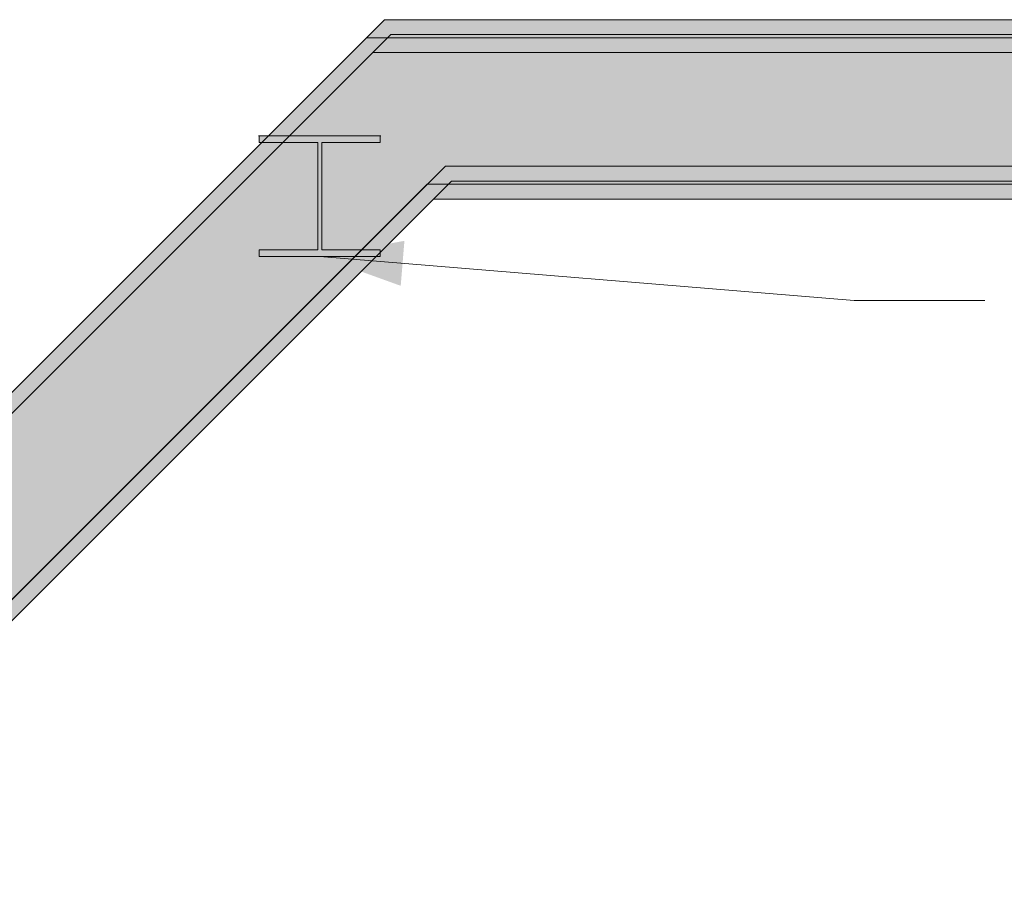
# Model space of a CAD drawing. Header units: millimetres. Extents: x -2119 to 20631, y -2973 to 10107.
# Tile 9 of 33: x 2453 to 4525, y 7685 to 9490. Entities that reach past the tile are written whole.
import ezdxf

# ---------------------------------------------------------------- set-up
doc = ezdxf.new("R2010")
doc.units = ezdxf.units.MM
for name, color, linetype in [('FILL-INK', 7, 'Continuous'), ('FILL-STEEL', 7, 'Continuous'), ('FILL-WHITE', 7, 'Continuous'), ('LINE-CORE', 7, 'Continuous'), ('LINE-INK', 7, 'Continuous')]:
    doc.layers.add(name, color=color, linetype=linetype)

msp = doc.modelspace()

# ---------------------------------------------------------------- hatches: boundary and pattern name
at = {"layer": 'FILL-INK', "true_color": 0x1a1a1f}
h = msp.add_hatch(color=250, dxfattribs=at)
h.dxf.hatch_style = 1
h.paths.add_polyline_path([(3084, 8991.4), (3262.3, 9024.5), (3254.5, 8929.8)])
at = {"layer": 'FILL-STEEL', "true_color": 0x0d2973}
h = msp.add_hatch(color=166, dxfattribs=at)
h.dxf.hatch_style = 1
h.paths.add_polyline_path([(2956.7, 8991.4), (2956.7, 8994.1), (2956.7, 9005.6), (3056.4, 9005.6), (3079.7, 9005.6), (3079.7, 9048.3), (3079.7, 9231.3), (2980, 9231.3), (2956.7, 9231.3), (2956.7, 9234), (2956.7, 9245.5), (3163.2, 9245.5), (3211.3, 9245.5), (3211.3, 9242.8), (3211.3, 9231.3), (3111.6, 9231.3), (3088.3, 9231.3), (3088.3, 9188.6), (3088.3, 9005.6), (3188, 9005.6), (3211.3, 9005.6), (3211.3, 9002.9), (3211.3, 8991.4), (3004.8, 8991.4)])
at = {"layer": 'FILL-WHITE', "true_color": 0xffffff}
h = msp.add_hatch(color=7, dxfattribs=at)
h.dxf.hatch_style = 1
h.paths.add_polyline_path([(3220.7, 9490), (6367.5, 9490), (6367.5, 9458.6), (3233.7, 9458.6), (-34.6, 6190.3), (-34.6, 6234.7)])
h = msp.add_hatch(color=7, dxfattribs=at)
h.dxf.hatch_style = 1
h.paths.add_polyline_path([(3220.7, 9490), (6367.5, 9490), (6367.5, 9458.6), (3233.7, 9458.6), (-34.6, 6190.3), (-34.6, 6234.7)])
h = msp.add_hatch(color=7, dxfattribs=at)
h.dxf.hatch_style = 1
h.paths.add_polyline_path([(3220.7, 9490), (7020, 9490), (7020, 9458.6), (3233.7, 9458.6), (-34.6, 6190.3), (-34.6, 6234.7)])
h = msp.add_hatch(color=7, dxfattribs=at)
h.dxf.hatch_style = 1
h.paths.add_polyline_path([(3220.7, 9490), (7020, 9490), (7020, 9458.6), (3233.7, 9458.6), (-34.6, 6190.3), (-34.6, 6234.7)])
h = msp.add_hatch(color=7, dxfattribs=at)
h.dxf.hatch_style = 1
h.paths.add_polyline_path([(3233.7, 9458.6), (6367.5, 9458.6), (6367.5, 9181.5), (3348.5, 9181.5), (97.6, 5930.6), (-34.6, 6062.8), (-34.6, 6190.3)])
h = msp.add_hatch(color=7, dxfattribs=at)
h.dxf.hatch_style = 1
h.paths.add_polyline_path([(3233.7, 9458.6), (6367.5, 9458.6), (6367.5, 9181.5), (3348.5, 9181.5), (97.6, 5930.6), (-34.6, 6062.8), (-34.6, 6190.3)])
h = msp.add_hatch(color=7, dxfattribs=at)
h.dxf.hatch_style = 1
h.paths.add_polyline_path([(3233.7, 9458.6), (7020, 9458.6), (7020, 9181.5), (3348.5, 9181.5), (97.6, 5930.6), (-34.6, 6062.8), (-34.6, 6190.3)])
h = msp.add_hatch(color=7, dxfattribs=at)
h.dxf.hatch_style = 1
h.paths.add_polyline_path([(3233.7, 9458.6), (7020, 9458.6), (7020, 9181.5), (3348.5, 9181.5), (97.6, 5930.6), (-34.6, 6062.8), (-34.6, 6190.3)])
h = msp.add_hatch(color=7, dxfattribs=at)
h.dxf.hatch_style = 1
h.paths.add_polyline_path([(3182.7, 9452), (6367.5, 9452), (6367.5, 9420.6), (3195.7, 9420.6), (-34.6, 6190.3), (-34.6, 6234.7)])
h = msp.add_hatch(color=7, dxfattribs=at)
h.dxf.hatch_style = 1
h.paths.add_polyline_path([(3182.7, 9452), (6367.5, 9452), (6367.5, 9420.6), (3195.7, 9420.6), (-34.6, 6190.3), (-34.6, 6234.7)])
h = msp.add_hatch(color=7, dxfattribs=at)
h.dxf.hatch_style = 1
h.paths.add_polyline_path([(3195.7, 9420.6), (6367.5, 9420.6), (6367.5, 9143.5), (3310.5, 9143.5), (97.6, 5930.6), (-34.6, 6062.8), (-34.6, 6190.3)])
h = msp.add_hatch(color=7, dxfattribs=at)
h.dxf.hatch_style = 1
h.paths.add_polyline_path([(3195.7, 9420.6), (6367.5, 9420.6), (6367.5, 9143.5), (3310.5, 9143.5), (97.6, 5930.6), (-34.6, 6062.8), (-34.6, 6190.3)])
h = msp.add_hatch(color=7, dxfattribs=at)
h.dxf.hatch_style = 1
h.paths.add_polyline_path([(2955.1, 9245.7), (2955.1, 9245.7), (2956.3, 9245.5), (2956.7, 9245.5), (3211.3, 9245.5), (3211.3, 9231.3), (3088.3, 9231.3), (3088.3, 9005.6), (3211.3, 9005.6), (3211.3, 8991.4), (2956.7, 8991.4), (2956.7, 9005.6), (3079.7, 9005.6), (3079.7, 9231.3), (2956.7, 9231.3), (2956.7, 9245.5), (2955.1, 9245.6)])
h = msp.add_hatch(color=7, dxfattribs=at)
h.dxf.hatch_style = 1
h.paths.add_polyline_path([(2955.1, 9245.7), (2955.1, 9245.7), (2956.3, 9245.5), (2956.7, 9245.5), (3211.3, 9245.5), (3211.3, 9231.3), (3088.3, 9231.3), (3088.3, 9005.6), (3211.3, 9005.6), (3211.3, 8991.4), (2956.7, 8991.4), (2956.7, 9005.6), (3079.7, 9005.6), (3079.7, 9231.3), (2956.7, 9231.3), (2956.7, 9245.5), (2955.1, 9245.6)])
h = msp.add_hatch(color=7, dxfattribs=at)
h.dxf.hatch_style = 1
h.paths.add_polyline_path([(2956.7, 9005.6), (3079.7, 9005.6), (3079.7, 9231.3), (2956.7, 9231.3), (2956.7, 9245.5), (3211.3, 9245.5), (3211.3, 9231.3), (3088.3, 9231.3), (3088.3, 9005.6), (3211.3, 9005.6), (3211.3, 8991.4), (2956.7, 8991.4)])
h = msp.add_hatch(color=7, dxfattribs=at)
h.dxf.hatch_style = 1
h.paths.add_polyline_path([(2956.7, 9005.6), (3079.7, 9005.6), (3079.7, 9231.3), (2956.7, 9231.3), (2956.7, 9245.5), (3211.3, 9245.5), (3211.3, 9231.3), (3088.3, 9231.3), (3088.3, 9005.6), (3211.3, 9005.6), (3211.3, 8991.4), (2956.7, 8991.4)])
h = msp.add_hatch(color=7, dxfattribs=at)
h.dxf.hatch_style = 1
h.paths.add_polyline_path([(2956.7, 9005.6), (3079.7, 9005.6), (3079.7, 9231.3), (2956.7, 9231.3), (2956.7, 9245.5), (3211.3, 9245.5), (3211.3, 9231.3), (3088.3, 9231.3), (3088.3, 9005.6), (3211.3, 9005.6), (3211.3, 8991.4), (2956.7, 8991.4)])
h = msp.add_hatch(color=7, dxfattribs=at)
h.dxf.hatch_style = 1
h.paths.add_polyline_path([(3212.9, 9245.7), (3212.9, 9245.7), (3212.9, 9245.6), (3211.3, 9245.5)])
h = msp.add_hatch(color=7, dxfattribs=at)
h.dxf.hatch_style = 1
h.paths.add_polyline_path([(3212.9, 9245.7), (3212.9, 9245.7), (3212.9, 9245.6), (3211.3, 9245.5)])
h = msp.add_hatch(color=7, dxfattribs=at)
h.dxf.hatch_style = 1
h.paths.add_polyline_path([(3212.9, 9245.7), (3212.9, 9245.7), (3212.9, 9245.6), (3211.3, 9245.5)])
h = msp.add_hatch(color=7, dxfattribs=at)
h.dxf.hatch_style = 1
h.paths.add_polyline_path([(97.6, 5930.6), (3348.5, 9181.5), (6367.5, 9181.5), (6367.5, 9181.5), (6367.5, 9181.5), (6367.5, 9150.1), (3361.5, 9150.1), (119.8, 5908.4), (97.6, 5930.6)])
h = msp.add_hatch(color=7, dxfattribs=at)
h.dxf.hatch_style = 1
h.paths.add_polyline_path([(97.6, 5930.6), (3348.5, 9181.5), (6367.5, 9181.5), (6367.5, 9181.5), (6367.5, 9181.5), (6367.5, 9150.1), (3361.5, 9150.1), (119.8, 5908.4), (97.6, 5930.6)])
h = msp.add_hatch(color=7, dxfattribs=at)
h.dxf.hatch_style = 1
h.paths.add_polyline_path([(97.6, 5930.6), (3348.5, 9181.5), (7020, 9181.5), (7020, 9150.1), (3361.5, 9150.1), (119.8, 5908.4), (97.6, 5930.6)])
h = msp.add_hatch(color=7, dxfattribs=at)
h.dxf.hatch_style = 1
h.paths.add_polyline_path([(97.6, 5930.6), (3348.5, 9181.5), (7020, 9181.5), (7020, 9150.1), (3361.5, 9150.1), (119.8, 5908.4), (97.6, 5930.6)])
h = msp.add_hatch(color=7, dxfattribs=at)
h.dxf.hatch_style = 1
h.paths.add_polyline_path([(97.6, 5930.6), (3310.5, 9143.5), (6367.5, 9143.5), (6367.5, 9112.1), (3323.5, 9112.1), (119.8, 5908.4), (97.6, 5930.6), (97.6, 5930.6)])
h = msp.add_hatch(color=7, dxfattribs=at)
h.dxf.hatch_style = 1
h.paths.add_polyline_path([(97.6, 5930.6), (3310.5, 9143.5), (6367.5, 9143.5), (6367.5, 9112.1), (3323.5, 9112.1), (119.8, 5908.4), (97.6, 5930.6)])

# ---------------------------------------------------------------- linework, layer by layer
at = {"layer": 'LINE-CORE', "lineweight": 5}
for points in [[(3220.7, 9490), (6367.5, 9490), (6367.5, 9458.6), (3233.7, 9458.6), (-34.6, 6190.3), (-34.6, 6234.7)], [(3220.7, 9490), (6367.5, 9490), (6367.5, 9458.6), (3233.7, 9458.6), (-34.6, 6190.3), (-34.6, 6234.7)], [(3220.7, 9490), (7020, 9490), (7020, 9490), (7020, 9458.6), (3233.7, 9458.6), (-34.6, 6190.3), (-34.6, 6234.7)], [(3220.7, 9490), (7020, 9490), (7020, 9490), (7020, 9458.6), (3233.7, 9458.6), (-34.6, 6190.3), (-34.6, 6234.7)], [(3233.7, 9458.6), (3233.7, 9458.6), (6367.5, 9458.6), (6367.5, 9458.6), (6367.5, 9458.6), (6367.5, 9458.6), (6367.5, 9181.5), (3348.5, 9181.5), (97.6, 5930.6), (-34.6, 6062.8), (-34.6, 6190.3)], [(3233.7, 9458.6), (3233.7, 9458.6), (6367.5, 9458.6), (6367.5, 9458.6), (6367.5, 9458.6), (6367.5, 9458.6), (6367.5, 9181.5), (3348.5, 9181.5), (97.6, 5930.6), (-34.6, 6062.8), (-34.6, 6190.3)], [(3233.7, 9458.6), (3233.7, 9458.6), (7020, 9458.6), (7020, 9181.5), (3348.5, 9181.5), (97.6, 5930.6), (-34.6, 6062.8), (-34.6, 6190.3)], [(3233.7, 9458.6), (3233.7, 9458.6), (7020, 9458.6), (7020, 9181.5), (3348.5, 9181.5), (97.6, 5930.6), (-34.6, 6062.8), (-34.6, 6190.3)], [(3182.7, 9452), (6367.5, 9452), (6367.5, 9452), (6367.5, 9420.6), (3195.7, 9420.6), (-34.6, 6190.3), (-34.6, 6234.7)], [(3182.7, 9452), (6367.5, 9452), (6367.5, 9420.6), (3195.7, 9420.6), (-34.6, 6190.3), (-34.6, 6234.7)], [(3195.7, 9420.6), (3195.7, 9420.6), (3195.7, 9420.6), (6367.5, 9420.6), (6367.5, 9420.6), (6367.5, 9420.6), (6367.5, 9420.6), (6367.5, 9143.5), (3310.5, 9143.5), (97.6, 5930.6), (-34.6, 6062.8), (-34.6, 6190.3)], [(3195.7, 9420.6), (6367.5, 9420.6), (6367.5, 9143.5), (3310.5, 9143.5), (97.6, 5930.6), (-34.6, 6062.8), (-34.6, 6190.3)], [(2955.1, 9245.7), (2955.1, 9245.7), (2956.3, 9245.5), (2956.7, 9245.5), (3211.3, 9245.5), (3211.3, 9231.3), (3088.3, 9231.3), (3088.3, 9005.6), (3211.3, 9005.6), (3211.3, 8991.4), (2956.7, 8991.4), (2956.7, 9005.6), (3079.7, 9005.6), (3079.7, 9231.3), (2956.7, 9231.3), (2956.7, 9245.5), (2955.1, 9245.6)], [(2955.1, 9245.7), (2955.1, 9245.7), (2956.3, 9245.5), (2956.7, 9245.5), (3211.3, 9245.5), (3211.3, 9231.3), (3088.3, 9231.3), (3088.3, 9005.6), (3211.3, 9005.6), (3211.3, 8991.4), (2956.7, 8991.4), (2956.7, 9005.6), (3079.7, 9005.6), (3079.7, 9231.3), (2956.7, 9231.3), (2956.7, 9245.5), (2955.1, 9245.6)], [(2956.7, 9005.6), (3079.7, 9005.6), (3079.7, 9231.3), (2956.7, 9231.3), (2956.7, 9245.5), (3211.3, 9245.5), (3211.3, 9245.5), (3211.3, 9231.3), (3088.3, 9231.3), (3088.3, 9005.6), (3211.3, 9005.6), (3211.3, 8991.4), (2956.7, 8991.4)], [(2956.7, 9005.6), (3079.7, 9005.6), (3079.7, 9231.3), (2956.7, 9231.3), (2956.7, 9245.5), (3211.3, 9245.5), (3211.3, 9245.5), (3211.3, 9231.3), (3088.3, 9231.3), (3088.3, 9005.6), (3211.3, 9005.6), (3211.3, 8991.4), (2956.7, 8991.4)], [(2956.7, 9005.6), (3079.7, 9005.6), (3079.7, 9231.3), (2956.7, 9231.3), (2956.7, 9245.5), (3211.3, 9245.5), (3211.3, 9245.5), (3211.3, 9231.3), (3088.3, 9231.3), (3088.3, 9005.6), (3211.3, 9005.6), (3211.3, 8991.4), (2956.7, 8991.4)], [(3212.9, 9245.7), (3212.9, 9245.7), (3212.9, 9245.6), (3211.3, 9245.5)], [(3212.9, 9245.7), (3212.9, 9245.7), (3212.9, 9245.6), (3211.3, 9245.5)], [(3212.9, 9245.7), (3212.9, 9245.7), (3212.9, 9245.6), (3211.3, 9245.5)], [(97.6, 5930.6), (3348.5, 9181.5), (3348.5, 9181.5), (6367.5, 9181.5), (6367.5, 9181.5), (6367.5, 9181.5), (6367.5, 9181.5), (6367.5, 9150.1), (3361.5, 9150.1), (119.8, 5908.4), (97.6, 5930.6)], [(97.6, 5930.6), (3348.5, 9181.5), (3348.5, 9181.5), (6367.5, 9181.5), (6367.5, 9181.5), (6367.5, 9181.5), (6367.5, 9181.5), (6367.5, 9150.1), (3361.5, 9150.1), (119.8, 5908.4), (97.6, 5930.6)], [(97.6, 5930.6), (3348.5, 9181.5), (3348.5, 9181.5), (7020, 9181.5), (7020, 9150.1), (3361.5, 9150.1), (119.8, 5908.4), (97.6, 5930.6)], [(97.6, 5930.6), (3348.5, 9181.5), (3348.5, 9181.5), (7020, 9181.5), (7020, 9150.1), (3361.5, 9150.1), (119.8, 5908.4), (97.6, 5930.6)], [(97.6, 5930.6), (3310.5, 9143.5), (6367.5, 9143.5), (6367.5, 9143.5), (6367.5, 9112.1), (3323.5, 9112.1), (119.8, 5908.4), (97.6, 5930.6), (97.6, 5930.6)], [(97.6, 5930.6), (3310.5, 9143.5), (6367.5, 9143.5), (6367.5, 9112.1), (3323.5, 9112.1), (119.8, 5908.4), (97.6, 5930.6)]]:
    msp.add_lwpolyline(points, close=True, dxfattribs=at)
at = {"layer": 'LINE-INK', "lineweight": 5}
for p, q in [((3084, 8991.4), (4209, 8899.2)), ((4209, 8899.2), (4484, 8899.2))]:
    msp.add_line(p, q, dxfattribs=at)
msp.add_lwpolyline([(2956.7, 8991.4), (2956.7, 8994.1), (2956.7, 9005.6), (3056.4, 9005.6), (3079.7, 9005.6), (3079.7, 9048.3), (3079.7, 9231.3), (2980, 9231.3), (2956.7, 9231.3), (2956.7, 9234), (2956.7, 9245.5), (3163.2, 9245.5), (3211.3, 9245.5), (3211.3, 9242.8), (3211.3, 9231.3), (3111.6, 9231.3), (3088.3, 9231.3), (3088.3, 9188.6), (3088.3, 9005.6), (3188, 9005.6), (3211.3, 9005.6), (3211.3, 9002.9), (3211.3, 8991.4), (3004.8, 8991.4)], close=True, dxfattribs=at)

doc.saveas('drawing.dxf')
